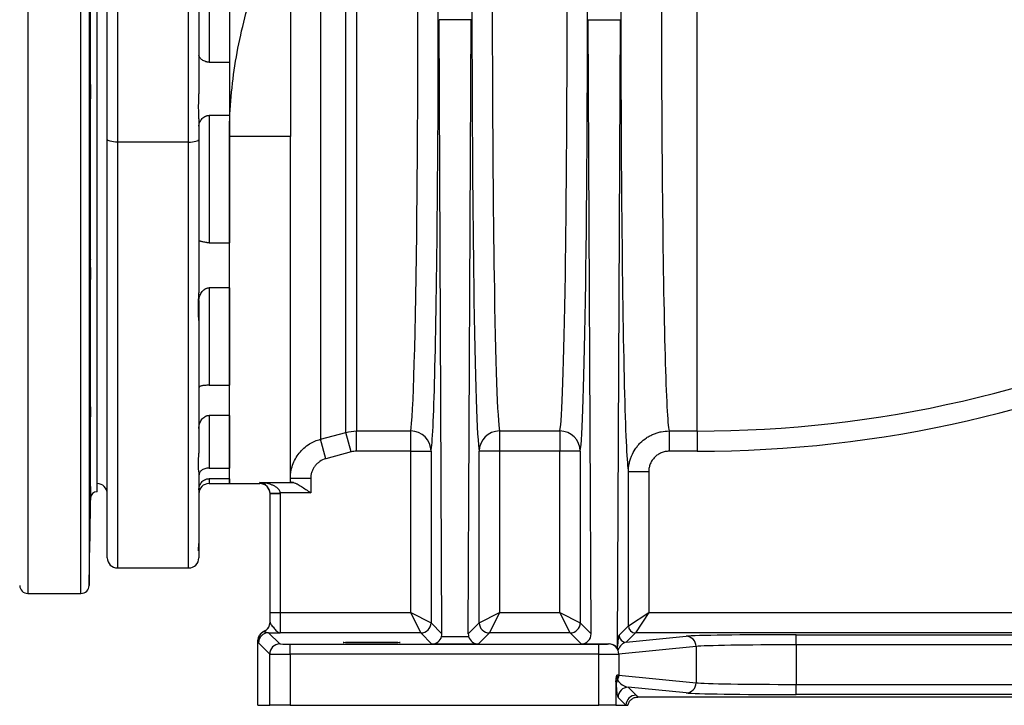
# Model space of a CAD drawing. Header units: millimetres. Extents: x 1137 to 5808, y 1046 to 5834.
# Tile 8 of 18: x 3812 to 4780, y 1046 to 1720. Entities that reach past the tile are written whole.
import ezdxf

# ---------------------------------------------------------------- set-up
doc = ezdxf.new("R2010")
doc.units = ezdxf.units.MM
doc.header["$LTSCALE"] = 2

msp = doc.modelspace()

# ---------------------------------------------------------------- linework, layer by layer
at = {"color": 8, "linetype": 'Continuous', "lineweight": 25}
for p, q in [((3819.6, 2336.1), (3819.6, 1156.1)), ((3871.87, 1156.1), (3871.87, 2336.1)), ((3879.87, 2328.24), (3879.87, 1163.96)), ((4477.74, 1315.8), (4477.74, 1923.02)), ((3907.74, 1599.87), (3907.74, 1181.1)), ((3977.74, 1181.1), (3977.74, 1599.87)), ((3997.74, 1268.89), (3997.74, 1264.1)), ((4047.74, 1264.1), (4047.74, 1265)), ((3881.37, 1249.82), (3881.37, 1257.77))]:
    msp.add_line(p, q, dxfattribs=at)
at = {"color": 7, "linetype": 'Continuous', "lineweight": 25}
for p, q in [((4017.74, 2115.54), (4017.74, 1605.25)), ((3897.74, 1602.46), (3897.74, 2102.22)), ((3907.74, 2099.63), (3907.74, 1599.87)), ((3977.74, 1599.87), (3977.74, 2020.04)), ((3987.74, 2022.63), (3987.74, 1647.2)), ((4107.38, 1949.94), (4107.38, 1307.72)), ((4132.36, 1314.44), (4132.36, 1935.06)), ((4142.72, 1931.91), (4142.72, 1315.8)), ((3881.37, 1657.59), (3881.37, 1834.62)), ((3997.74, 1813.85), (3997.74, 1678.36)), ((4017.74, 1813.85), (4017.74, 1678.36)), ((3887.77, 1256.1), (3887.77, 1746.1)), ((4077.74, 1743.22), (4077.74, 1605.25)), ((4226.81, 1116.5), (4223.99, 1720.18)), ((4255.48, 1720.18), (4223.99, 1720.18)), ((4252.66, 1116.5), (4255.48, 1720.18)), ((4373.51, 1116.5), (4370.69, 1720.18)), ((4370.69, 1720.18), (4402.18, 1720.18)), ((4399.3, 1104.37), (4402.18, 1720.18)), ((3997.74, 1678.36), (4017.74, 1678.36)), ((3881.37, 1477.45), (3881.37, 1641)), ((3987.74, 1622.79), (3987.74, 1602.46)), ((4017.74, 1626.07), (3997.74, 1626.07)), ((3997.74, 1626.07), (3997.74, 1500.9)), ((4017.74, 1626.07), (4017.74, 1500.9)), ((3897.74, 1191.1), (3897.74, 1602.46)), ((3977.74, 1599.87), (3907.74, 1599.87)), ((3987.74, 1602.46), (3987.74, 1451.52)), ((4077.74, 1605.25), (4017.74, 1605.25)), ((4017.74, 1264.1), (4017.74, 1605.25)), ((4077.74, 1265.77), (4077.74, 1605.25)), ((3997.74, 1500.9), (4017.74, 1500.9)), ((3881.37, 1338.21), (3881.37, 1463.39)), ((4017.74, 1456.56), (3997.74, 1456.56)), ((3997.74, 1456.56), (3997.74, 1360.76)), ((4017.74, 1456.56), (4017.74, 1360.76)), ((3987.74, 1443.97), (3987.74, 1424.28)), ((3987.74, 1424.28), (3987.74, 1293.94)), ((3997.74, 1360.76), (4017.74, 1360.76)), ((3881.37, 1338.21), (3881.34, 1339.3)), ((3881.37, 1261.07), (3881.37, 1328.82)), ((4017.74, 1331.14), (3997.74, 1331.14)), ((3997.74, 1331.14), (3997.74, 1279.29)), ((4017.74, 1331.14), (4017.74, 1279.29)), ((4107.38, 1307.72), (4132.36, 1314.44)), ((4112.56, 1288.47), (4107.38, 1307.72)), ((4137.54, 1295.19), (4132.36, 1314.44)), ((4142.72, 1315.8), (4196.04, 1315.8)), ((4142.72, 1295.88), (4142.72, 1315.8)), ((4196.04, 1295.88), (4196.04, 1315.8)), ((4283.43, 1315.8), (4342.74, 1315.8)), ((4283.43, 1315.8), (4283.43, 1295.88)), ((4342.74, 1315.8), (4342.74, 1295.88)), ((4450.1, 1315.8), (4477.74, 1315.8)), ((4450.1, 1315.8), (4450.1, 1295.88)), ((4477.74, 1315.8), (4477.74, 1295.88)), ((4137.54, 1295.19), (4112.56, 1288.47)), ((4196.04, 1295.88), (4142.72, 1295.88)), ((4196.04, 1295.88), (4216.04, 1295.88)), ((4196.04, 1137.28), (4196.04, 1295.88)), ((4216.04, 1295.88), (4216.04, 1127.28)), ((4263.44, 1127.28), (4263.44, 1295.88)), ((4283.43, 1295.88), (4263.44, 1295.88)), ((4283.43, 1295.88), (4283.43, 1137.28)), ((4342.74, 1295.88), (4283.43, 1295.88)), ((4362.73, 1295.88), (4342.74, 1295.88)), ((4342.74, 1137.28), (4342.74, 1295.88)), ((4362.73, 1295.88), (4362.73, 1127.28)), ((4477.74, 1295.88), (4450.1, 1295.88)), ((3997.74, 1279.29), (4017.74, 1279.29)), ((3987.74, 1275.74), (3987.74, 1205.2)), ((4017.74, 1268.89), (3997.74, 1268.89)), ((4017.74, 1268.89), (4017.74, 1264.1)), ((4097.74, 1269.08), (4077.74, 1269.08)), ((4097.74, 1269.08), (4097.74, 1255.02)), ((4410.14, 1124.28), (4410.14, 1275.83)), ((4410.14, 1275.83), (4430.13, 1275.83)), ((4430.13, 1275.83), (4430.13, 1137.28)), ((3881.43, 1260.99), (3881.37, 1261.07)), ((3997.74, 1264.1), (4017.74, 1264.1)), ((4017.74, 1264.1), (4047.74, 1264.1)), ((4047.74, 1265), (4080.78, 1265)), ((3879.87, 1163.96), (3881.37, 1249.82)), ((4057.73, 1254.61), (4067.72, 1255.02)), ((4057.74, 1254.21), (4067.74, 1254.21)), ((4057.74, 1137.28), (4057.74, 1254.21)), ((4097.74, 1255.02), (4067.72, 1255.02)), ((4067.74, 1254.21), (4067.74, 1137.28)), ((3987.74, 1205.2), (3987.74, 1198.81)), ((3987.74, 1198.81), (3987.74, 1191.1)), ((3907.74, 1181.1), (3977.74, 1181.1)), ((3819.6, 1156.1), (3871.87, 1156.1)), ((4057.74, 1137.28), (4067.74, 1137.28)), ((4057.74, 1127.77), (4057.74, 1137.28)), ((4067.74, 1137.28), (4067.74, 1117.28)), ((4067.74, 1137.28), (4196.04, 1137.28)), ((4206.04, 1117.28), (4196.04, 1137.28)), ((4196.04, 1137.28), (4216.04, 1127.28)), ((4263.44, 1127.28), (4283.43, 1137.28)), ((4283.43, 1137.28), (4273.44, 1117.28)), ((4283.43, 1137.28), (4342.74, 1137.28)), ((4342.74, 1137.28), (4362.73, 1127.28)), ((4352.73, 1117.28), (4342.74, 1137.28)), ((4410.14, 1124.28), (4430.13, 1137.28)), ((4430.13, 1137.28), (4417.13, 1117.28)), ((4430.13, 1137.28), (5523.55, 1137.28)), ((4216.04, 1127.28), (4226.81, 1116.5)), ((4252.66, 1116.5), (4263.44, 1127.28)), ((4362.73, 1127.28), (4373.51, 1116.5)), ((4400.97, 1115.12), (4410.14, 1124.28)), ((4056.4, 1117.44), (4067.39, 1106.45)), ((4206.04, 1117.28), (4067.74, 1117.28)), ((4216.99, 1106.32), (4206.04, 1117.28)), ((4226.44, 1113.73), (4253.03, 1113.73)), ((4273.44, 1117.28), (4262.48, 1106.32)), ((4352.73, 1117.28), (4273.44, 1117.28)), ((4363.56, 1106.45), (4352.73, 1117.28)), ((4417.13, 1117.28), (4407.97, 1108.12)), ((4407.97, 1108.12), (4466.77, 1113.94)), ((5533.46, 1117.28), (4417.13, 1117.28)), ((4575.1, 1115.53), (5160.37, 1115.53)), ((4575.1, 1105.53), (4575.1, 1115.53)), ((4045.87, 1046.1), (4045.87, 1109.7)), ((4057.39, 1096.45), (4046.4, 1107.44)), ((4077.39, 1096.28), (4077.39, 1106.27)), ((4077.39, 1106.27), (4380.95, 1106.27)), ((4262.48, 1106.32), (4216.99, 1106.32)), ((4363.56, 1106.45), (4391.16, 1106.45)), ((4380.95, 1096.28), (4380.95, 1106.27)), ((4390.8, 1106.42), (4391.16, 1106.45)), ((4476.62, 1103.94), (4400.65, 1096.42)), ((4476.62, 1103.94), (4476.62, 1068.27)), ((4575.1, 1105.53), (4575.1, 1066.68)), ((5160.37, 1105.53), (4575.1, 1105.53)), ((4057.39, 1046.1), (4057.39, 1096.45)), ((4077.39, 1096.28), (4077.39, 1046.1)), ((4380.95, 1096.28), (4077.39, 1096.28)), ((4380.95, 1046.1), (4380.95, 1096.28)), ((4400.65, 1096.42), (4400.65, 1075.79)), ((4400.65, 1075.79), (4476.62, 1068.27)), ((4397.9, 1069.66), (4397.9, 1046.1)), ((4575.1, 1056.68), (4575.1, 1066.68)), ((4575.1, 1066.68), (5160.37, 1066.68)), ((4466.77, 1058.27), (4409.95, 1063.89)), ((4409.95, 1063.89), (4417.74, 1056.1)), ((5160.37, 1056.68), (4575.1, 1056.68)), ((4045.87, 1046.1), (4057.39, 1046.1)), ((4077.39, 1046.1), (4057.39, 1046.1)), ((4077.39, 1046.1), (4380.95, 1046.1)), ((4397.9, 1046.1), (4380.95, 1046.1)), ((4397.9, 1046.1), (4407.74, 1046.1)), ((4407.74, 1046.1), (4399.95, 1053.89)), ((4407.74, 1046.1), (4409.61, 1046.1)), ((5316.04, 1054.23), (4419.43, 1054.23))]:
    msp.add_line(p, q, dxfattribs=at)
at = {"color": 7, "linetype": 'Continuous', "lineweight": 25, "flags": 128}
for points in [[(3907.74, 1599.87), (3905.79, 1599.92), (3903.91, 1600.07), (3902.18, 1600.31), (3900.67, 1600.63), (3899.42, 1601.02), (3898.5, 1601.47), (3897.93, 1601.95), (3897.74, 1602.46)], [(3977.74, 1599.87), (3979.69, 1599.92), (3981.56, 1600.07), (3983.29, 1600.31), (3984.81, 1600.63), (3986.05, 1601.02), (3986.97, 1601.47), (3987.54, 1601.95), (3987.74, 1602.46)]]:
    msp.add_lwpolyline(points, dxfattribs=at)
at = {"color": 7, "linetype": 'Continuous', "lineweight": 25}
for centre, radius, start, end in [((4477.74, 2486.1), 1170.31, 270, 321.20742), ((4477.74, 2486.1), 1190.23, 270, 321.20742), ((4196.04, 1295.8), 20, 0.21204, 90.00448), ((4283.43, 1295.8), 20, 89.99552, 179.78796), ((4342.74, 1295.8), 20, 0.21204, 90.00448), ((3887.74, 1254.1), 10, 0, 90), ((3997.74, 1254.1), 10, 90, 180), ((4047.74, 1254.1), 10, 0, 90), ((3887.77, 1249.7), 6.4, 90, 179), ((3907.74, 1191.1), 10, 180, 270), ((3977.74, 1191.1), 10, 270, 0), ((3819.6, 1164.1), 8, 181, 270), ((3871.87, 1164.1), 8, 270, 359), ((4047.74, 1127.77), 10, 294.60185, 359.99794), ((4206.03, 1127.28), 10, 270.02044, 359.97956), ((4273.44, 1127.28), 10, 180.02044, 269.97956), ((4352.73, 1127.28), 10, 270.02044, 359.97956), ((4417.14, 1124.28), 7, 180.02044, 269.97956), ((4056.07, 1109.59), 10, 114.62315, 179.99024), ((4056.4, 1107.44), 10, 90.02044, 179.97956), ((4407.97, 1115.12), 7, 180.02044, 269.97956), ((4466.66, 1103.98), 9.96, 359.77222, 89.35941), ((4067.4, 1096.44), 10, 90.02044, 179.97956), ((4390.69, 1096.46), 9.96, 359.77222, 89.35941), ((4390.51, 1075.81), 10.14, 331.26104, 359.84007), ((4407.32, 1066.03), 9.32, 148.18599, 179.6064), ((4466.66, 1068.23), 9.96, 270.64059, 0.22778), ((4409.95, 1053.89), 10, 90.02044, 179.97956), ((4417.74, 1046.1), 10, 90.02044, 179.97956)]:
    msp.add_arc(centre, radius, start, end, dxfattribs=at)
for centre, major_axis, ratio, start_param, end_param in [((4410.84, 1746.1), (0, 472), 0.017455, 1.064278, 3.056003), ((4215.34, 1746.1), (0, 452), 0.017455, 3.230204, 5.24081), ((4195.34, 1746.1), (0, 432), 0.018263, 3.230204, 5.157001), ((4264.14, 1746.1), (0, 452), 0.017455, 1.450154, 3.052981), ((4362.04, 1746.1), (0, 452), 0.017455, 3.230204, 4.833031), ((4284.13, 1746.1), (0, 432), 0.018263, 1.478229, 3.052981), ((4342.04, 1746.1), (0, 432), 0.018263, 3.230204, 4.804956), ((4047.74, 1127.97), (0, 10), 0.999848, 3.560174, 4.712389), ((4047.74, 1136.11), (-9.24, 22.31), 0.171628, 2.382248, 2.393153), ((4216.99, 1116.32), (3.84, 9.27), 0.975619, 3.543095, 4.834676), ((4216.81, 1116.5), (-4.01, 9.23), 0.993176, 4.026032, 4.304942), ((4262.66, 1116.5), (4.01, 9.23), 0.993176, 1.978243, 2.257153), ((4262.48, 1116.32), (-3.84, 9.27), 0.975619, 1.448509, 2.740091), ((4363.51, 1116.5), (-4.01, 9.23), 0.993176, 2.734451, 4.304942), ((4400.98, 1098.12), (0.21, 17.1), 0.110233, 0.112459, 1.197947), ((4575.1, 1113.61), (110, 0), 0.017455, 1.570796, 2.96706), ((4037.74, 1136.11), (-17.01, 27.53), 0.381992, 2.543029, 2.553948), ((4077.39, 1106.45), (10, 0), 0.017455, 3.159046, 4.712389), ((4380.95, 1106.45), (10, 0), 0.017455, 4.712389, 6.108652), ((4390.65, 1096.41), (8.12, 6.43), 0.950168, 6.032208, 7.159155), ((4407.98, 1098.12), (4.58, 9.51), 0.789109, 0.548537, 1.675484), ((4575.1, 1103.61), (100, 0), 0.019201, 1.570796, 2.96706), ((4077.39, 1096.45), (20, 0), 0.008728, 3.159046, 4.712389), ((4380.95, 1096.45), (20, 0), 0.008728, 4.712389, 6.108652), ((4380.95, 1075.76), (20, 0), 0.008728, 0.174533, 0.458553), ((4399.95, 1073.89), (-0.24, 20.12), 0.110233, 1.967447, 3.029133), ((4409.95, 1073.89), (11.32, -5.55), 0.760074, 4.006734, 5.06842), ((4575.1, 1068.6), (100, 0), 0.019201, 3.316126, 4.712389), ((4575.1, 1058.6), (110, 0), 0.017455, 3.316126, 4.712389)]:
    msp.add_ellipse(centre, major_axis=major_axis, ratio=ratio, start_param=start_param, end_param=end_param, dxfattribs=at)
at = {"color": 8, "linetype": 'Continuous', "lineweight": 25}
msp.add_ellipse((4450.83, 1746.1), major_axis=(0, 432), ratio=0.019071, start_param=1.000494, end_param=3.052981, dxfattribs=at)
at = {"color": 7, "linetype": 'Continuous', "lineweight": 25}
msp.add_ellipse((4157.74, 1107.85), major_axis=(28, 0), ratio=0.017455, dxfattribs=at)
for points, knots in [([(4017.74, 1605.25), (4017.74, 1628.75), (4019.62, 1651.98), (4026.81, 1697.94), (4032.11, 1720.68), (4038.86, 1743.22)], [0, 0, 0, 0, 0.5, 0.5, 1, 1, 1, 1]), ([(3997.74, 1678.36), (3997.36, 1678.36), (3996.99, 1678.38), (3996.25, 1678.46), (3995.89, 1678.52), (3994.81, 1678.76), (3994.15, 1678.98), (3992.89, 1679.5), (3992.33, 1679.8), (3991.29, 1680.44), (3990.81, 1680.79), (3989.97, 1681.48), (3989.59, 1681.84), (3988.94, 1682.54), (3988.66, 1682.9), (3987.98, 1683.94), (3987.74, 1684.58), (3987.74, 1685.18)], [0, 0, 0, 0, 0.0625, 0.0625, 0.125, 0.125, 0.25, 0.25, 0.375, 0.375, 0.5, 0.5, 0.625, 0.625, 0.75, 0.75, 1, 1, 1, 1]), ([(3881.37, 1657.59), (3881.36, 1659.03), (3881.34, 1661.92), (3881.29, 1665.66), (3881.23, 1668.8), (3881.16, 1671.25), (3881.08, 1672.9), (3881, 1673.73), (3880.91, 1673.7), (3880.82, 1672.83), (3880.74, 1671.11), (3880.65, 1668.64), (3880.58, 1665.44), (3880.51, 1661.63), (3880.45, 1657.31), (3880.4, 1652.6), (3880.37, 1647.64), (3880.35, 1642.57), (3880.34, 1637.53), (3880.35, 1632.66), (3880.37, 1628.11), (3880.41, 1623.99), (3880.46, 1620.45), (3880.52, 1617.55), (3880.59, 1615.39), (3880.66, 1614.1), (3880.72, 1613.57), (3880.75, 1613.71), (3880.75, 1613.72)], [0, 0, 0, 0, 0.039568, 0.079136, 0.119007, 0.158879, 0.198754, 0.23863, 0.278512, 0.318393, 0.358278, 0.398162, 0.438045, 0.477928, 0.517807, 0.557686, 0.597559, 0.637432, 0.677301, 0.71717, 0.757037, 0.796904, 0.836773, 0.876641, 0.916514, 0.956388, 0.996266, 1, 1, 1, 1]), ([(3881.37, 1641), (3881.38, 1642.44), (3881.43, 1643.86), (3881.5, 1646.7), (3881.53, 1648.12), (3881.53, 1650.23), (3881.52, 1650.94), (3881.5, 1652.32), (3881.48, 1653), (3881.43, 1655.02), (3881.38, 1656.32), (3881.37, 1657.59)], [0, 0, 0, 0, 0.25, 0.25, 0.5, 0.5, 0.625, 0.625, 0.75, 0.75, 1, 1, 1, 1]), ([(3987.74, 1622.79), (3987.74, 1624.6), (3987.68, 1626.49), (3987.61, 1629.42), (3987.59, 1630.41), (3987.56, 1632.44), (3987.55, 1633.47), (3987.55, 1636.58), (3987.59, 1638.67), (3987.66, 1641.84), (3987.68, 1642.91), (3987.72, 1645.04), (3987.74, 1646.12), (3987.74, 1647.2)], [0, 0, 0, 0, 0.25, 0.25, 0.375, 0.375, 0.5, 0.5, 0.75, 0.75, 0.875, 0.875, 1, 1, 1, 1]), ([(3880.83, 1614.03), (3880.86, 1614.29), (3880.89, 1614.68), (3880.95, 1615.71), (3880.98, 1616.36), (3881.03, 1617.92), (3881.06, 1618.81), (3881.11, 1620.82), (3881.14, 1621.93), (3881.18, 1623.76), (3881.19, 1624.39), (3881.21, 1625.69), (3881.22, 1626.36), (3881.25, 1628.42), (3881.27, 1629.87), (3881.3, 1632.16), (3881.31, 1632.94), (3881.32, 1634.51), (3881.33, 1635.3), (3881.35, 1637.7), (3881.36, 1639.33), (3881.37, 1641)], [0, 0, 0, 0, 0.125, 0.125, 0.25, 0.25, 0.375, 0.375, 0.5, 0.5, 0.5625, 0.5625, 0.625, 0.625, 0.75, 0.75, 0.8125, 0.8125, 0.875, 0.875, 1, 1, 1, 1]), ([(3987.74, 1615.56), (3987.74, 1616.1), (3987.8, 1616.64), (3988.04, 1617.75), (3988.21, 1618.31), (3988.67, 1619.43), (3988.94, 1619.98), (3989.6, 1621.07), (3989.97, 1621.61), (3990.82, 1622.64), (3991.29, 1623.13), (3992.33, 1624.05), (3992.9, 1624.48), (3993.83, 1625.03), (3994.15, 1625.2), (3994.82, 1625.5), (3995.17, 1625.63), (3995.88, 1625.84), (3996.24, 1625.92), (3996.98, 1626.04), (3997.36, 1626.07), (3997.74, 1626.07)], [0, 0, 0, 0, 0.125, 0.125, 0.25, 0.25, 0.375, 0.375, 0.5, 0.5, 0.625, 0.625, 0.75, 0.75, 0.8125, 0.8125, 0.875, 0.875, 0.9375, 0.9375, 1, 1, 1, 1]), ([(3997.74, 1500.9), (3997.36, 1500.9), (3996.99, 1500.91), (3996.25, 1500.94), (3995.89, 1500.97), (3994.81, 1501.08), (3994.15, 1501.18), (3992.89, 1501.42), (3992.33, 1501.55), (3991.29, 1501.81), (3990.81, 1501.94), (3989.97, 1502.2), (3989.59, 1502.32), (3988.94, 1502.53), (3988.66, 1502.63), (3987.98, 1502.87), (3987.74, 1502.97), (3987.74, 1502.98)], [0, 0, 0, 0, 0.0625, 0.0625, 0.125, 0.125, 0.25, 0.25, 0.375, 0.375, 0.5, 0.5, 0.625, 0.625, 0.75, 0.75, 1, 1, 1, 1]), ([(3881.15, 1484.38), (3881.13, 1484.34), (3881.08, 1484.25), (3881, 1483.09), (3880.91, 1481.13), (3880.82, 1478.41), (3880.74, 1475), (3880.65, 1471.01), (3880.58, 1466.55), (3880.51, 1461.74), (3880.45, 1456.73), (3880.4, 1451.65), (3880.37, 1446.65), (3880.35, 1441.87), (3880.34, 1437.45), (3880.35, 1433.51), (3880.37, 1430.17), (3880.41, 1427.5), (3880.46, 1425.64), (3880.51, 1424.56), (3880.55, 1424.52), (3880.57, 1424.51)], [0, 0, 0, 0, 0.0460915, 0.0997847, 0.1534858, 0.2071868, 0.2608916, 0.3145963, 0.3682994, 0.4220025, 0.4756998, 0.529397, 0.5830868, 0.6367765, 0.6904603, 0.7441441, 0.7978255, 0.851507, 0.9051907, 0.9588744, 1, 1, 1, 1]), ([(3881.37, 1477.45), (3881.36, 1478.54), (3881.35, 1479.5), (3881.32, 1481.19), (3881.31, 1481.91), (3881.27, 1483.1), (3881.23, 1484.01), (3881.19, 1484.38), (3881.16, 1484.42)], [0, 0, 0, 0, 0.25, 0.25, 0.5, 0.5, 0.75, 1, 1, 1, 1]), ([(3881.37, 1463.39), (3881.38, 1464.76), (3881.43, 1466.09), (3881.5, 1468.65), (3881.53, 1469.89), (3881.53, 1471.67), (3881.52, 1472.25), (3881.5, 1473.39), (3881.48, 1473.94), (3881.43, 1475.53), (3881.38, 1476.53), (3881.37, 1477.45)], [0, 0, 0, 0, 0.25, 0.25, 0.5, 0.5, 0.625, 0.625, 0.75, 0.75, 1, 1, 1, 1]), ([(3880.59, 1424.46), (3880.61, 1424.6), (3880.66, 1424.9), (3880.75, 1426.42), (3880.83, 1428.66), (3880.92, 1431.66), (3881.01, 1435.29), (3881.09, 1439.48), (3881.17, 1444.08), (3881.24, 1448.98), (3881.3, 1453.93), (3881.34, 1458.8), (3881.36, 1461.86), (3881.37, 1463.39)], [0, 0, 0, 0, 0.091935, 0.183883, 0.275831, 0.36779, 0.459748, 0.551709, 0.64367, 0.735625, 0.82758, 0.91379, 1, 1, 1, 1]), ([(3987.74, 1443.97), (3987.74, 1444.66), (3987.8, 1445.36), (3988.04, 1446.75), (3988.21, 1447.46), (3988.67, 1448.82), (3988.94, 1449.49), (3989.6, 1450.8), (3989.97, 1451.44), (3990.82, 1452.65), (3991.29, 1453.22), (3992.33, 1454.28), (3992.9, 1454.77), (3993.83, 1455.4), (3994.15, 1455.59), (3994.82, 1455.92), (3995.17, 1456.07), (3995.88, 1456.31), (3996.24, 1456.4), (3996.98, 1456.53), (3997.36, 1456.56), (3997.74, 1456.56)], [0, 0, 0, 0, 0.125, 0.125, 0.25, 0.25, 0.375, 0.375, 0.5, 0.5, 0.625, 0.625, 0.75, 0.75, 0.8125, 0.8125, 0.875, 0.875, 0.9375, 0.9375, 1, 1, 1, 1]), ([(3987.74, 1424.28), (3987.74, 1425.84), (3987.6, 1427.62), (3987.45, 1430.1), (3987.42, 1430.6), (3987.37, 1431.65), (3987.35, 1432.18), (3987.3, 1433.82), (3987.28, 1434.95), (3987.28, 1438.43), (3987.36, 1440.89), (3987.54, 1444.79), (3987.6, 1446.12), (3987.7, 1448.8), (3987.74, 1450.15), (3987.74, 1451.52)], [0, 0, 0, 0, 0.25, 0.25, 0.3125, 0.3125, 0.375, 0.375, 0.5, 0.5, 0.75, 0.75, 0.875, 0.875, 1, 1, 1, 1]), ([(3997.74, 1360.76), (3997.36, 1360.76), (3996.99, 1360.76), (3996.25, 1360.75), (3995.89, 1360.74), (3994.81, 1360.71), (3994.15, 1360.68), (3992.89, 1360.58), (3992.33, 1360.52), (3991.29, 1360.36), (3990.81, 1360.27), (3989.97, 1360.04), (3989.59, 1359.91), (3988.94, 1359.6), (3988.66, 1359.43), (3987.98, 1358.84), (3987.74, 1358.36), (3987.74, 1357.8)], [0, 0, 0, 0, 0.0625, 0.0625, 0.125, 0.125, 0.25, 0.25, 0.375, 0.375, 0.5, 0.5, 0.625, 0.625, 0.75, 0.75, 1, 1, 1, 1]), ([(3881.3, 1339.52), (3881.3, 1339.54), (3881.28, 1339.67), (3881.23, 1339.07), (3881.16, 1337.71), (3881.08, 1335.47), (3881, 1332.52), (3880.91, 1328.9), (3880.82, 1324.75), (3880.74, 1320.16), (3880.65, 1315.27), (3880.58, 1310.22), (3880.51, 1305.15), (3880.45, 1300.21), (3880.4, 1295.53), (3880.37, 1291.26), (3880.35, 1287.49), (3880.34, 1284.37), (3880.35, 1281.94), (3880.37, 1280.36), (3880.4, 1279.58), (3880.43, 1279.66), (3880.43, 1279.69)], [0, 0, 0, 0, 0.01, 0.063689, 0.117378, 0.171073, 0.224769, 0.278472, 0.332175, 0.385882, 0.439588, 0.493294, 0.546999, 0.600698, 0.654397, 0.708089, 0.761781, 0.815467, 0.869153, 0.922836, 0.97652, 1, 1, 1, 1]), ([(3881.37, 1328.82), (3881.38, 1329.92), (3881.43, 1330.95), (3881.5, 1332.84), (3881.53, 1333.72), (3881.53, 1334.91), (3881.52, 1335.29), (3881.5, 1336), (3881.48, 1336.33), (3881.43, 1337.26), (3881.38, 1337.78), (3881.37, 1338.21)], [0, 0, 0, 0, 0.25, 0.25, 0.5, 0.5, 0.625, 0.625, 0.75, 0.75, 1, 1, 1, 1]), ([(3880.46, 1279.72), (3880.48, 1279.96), (3880.52, 1280.44), (3880.59, 1282.23), (3880.66, 1284.71), (3880.75, 1287.94), (3880.83, 1291.76), (3880.92, 1296.1), (3881.01, 1300.81), (3881.09, 1305.78), (3881.17, 1310.86), (3881.24, 1315.9), (3881.3, 1320.65), (3881.34, 1325.03), (3881.36, 1327.56), (3881.37, 1328.82)], [0, 0, 0, 0, 0.077649, 0.155306, 0.232963, 0.310631, 0.388299, 0.465976, 0.543652, 0.621331, 0.69901, 0.776684, 0.854358, 0.927179, 1, 1, 1, 1]), ([(3987.74, 1318.37), (3987.74, 1319.12), (3987.8, 1319.86), (3988.04, 1321.33), (3988.21, 1322.07), (3988.67, 1323.48), (3988.94, 1324.16), (3989.6, 1325.49), (3989.97, 1326.13), (3990.82, 1327.33), (3991.29, 1327.9), (3992.33, 1328.94), (3992.9, 1329.42), (3993.83, 1330.02), (3994.15, 1330.2), (3994.82, 1330.53), (3995.17, 1330.67), (3995.88, 1330.9), (3996.24, 1330.99), (3996.98, 1331.11), (3997.36, 1331.14), (3997.74, 1331.14)], [0, 0, 0, 0, 0.125, 0.125, 0.25, 0.25, 0.375, 0.375, 0.5, 0.5, 0.625, 0.625, 0.75, 0.75, 0.8125, 0.8125, 0.875, 0.875, 0.9375, 0.9375, 1, 1, 1, 1]), ([(4410.14, 1275.83), (4410.14, 1278.47), (4410.4, 1281.06), (4411.16, 1284.89), (4411.48, 1286.15), (4412.24, 1288.66), (4412.68, 1289.91), (4414.19, 1293.53), (4415.41, 1295.83), (4417.58, 1299.08), (4418.37, 1300.14), (4420.04, 1302.18), (4420.91, 1303.15), (4423.68, 1305.91), (4425.69, 1307.57), (4428.96, 1309.76), (4430.09, 1310.44), (4432.4, 1311.67), (4434.75, 1312.79), (4437.2, 1313.67), (4439.7, 1314.44), (4440.98, 1314.76), (4444.85, 1315.54), (4447.47, 1315.8), (4450.1, 1315.8)], [0, 0, 0, 0, 0.125, 0.125, 0.1875, 0.1875, 0.25, 0.25, 0.375, 0.375, 0.4375, 0.4375, 0.5, 0.5, 0.625, 0.625, 0.6875, 0.6875, 0.75, 0.8125, 0.8125, 0.875, 0.875, 1, 1, 1, 1]), ([(3987.74, 1275.74), (3987.74, 1276.29), (3987.6, 1277.11), (3987.45, 1278.45), (3987.42, 1278.73), (3987.37, 1279.34), (3987.35, 1279.66), (3987.3, 1280.65), (3987.28, 1281.38), (3987.28, 1283.7), (3987.36, 1285.47), (3987.54, 1288.46), (3987.6, 1289.5), (3987.7, 1291.66), (3987.74, 1292.78), (3987.74, 1293.94)], [0, 0, 0, 0, 0.25, 0.25, 0.3125, 0.3125, 0.375, 0.375, 0.5, 0.5, 0.75, 0.75, 0.875, 0.875, 1, 1, 1, 1]), ([(4112.56, 1288.47), (4110.43, 1287.9), (4108.45, 1287), (4105.71, 1285.16), (4104.85, 1284.47), (4103.27, 1282.98), (4102.53, 1282.17), (4101.53, 1280.86), (4101.22, 1280.41), (4100.63, 1279.49), (4100.35, 1279.02), (4099.58, 1277.58), (4099.15, 1276.58), (4098.62, 1275.02), (4098.47, 1274.49), (4098.2, 1273.43), (4098.09, 1272.89), (4097.83, 1271.28), (4097.74, 1270.19), (4097.74, 1269.08)], [0, 0, 0, 0, 0.25, 0.25, 0.375, 0.375, 0.5, 0.5, 0.5625, 0.5625, 0.625, 0.625, 0.75, 0.75, 0.8125, 0.8125, 0.875, 0.875, 1, 1, 1, 1]), ([(4450.1, 1295.88), (4448.78, 1295.88), (4447.48, 1295.75), (4445.57, 1295.36), (4444.93, 1295.21), (4443.68, 1294.82), (4443.05, 1294.6), (4441.24, 1293.84), (4440.09, 1293.23), (4438.46, 1292.13), (4437.93, 1291.74), (4436.92, 1290.9), (4436.43, 1290.46), (4435.05, 1289.07), (4434.23, 1288.07), (4433.13, 1286.42), (4432.79, 1285.85), (4432.18, 1284.7), (4431.62, 1283.52), (4431.19, 1282.29), (4430.81, 1281.04), (4430.65, 1280.4), (4430.26, 1278.46), (4430.13, 1277.15), (4430.13, 1275.83)], [0, 0, 0, 0, 0.125, 0.125, 0.1875, 0.1875, 0.25, 0.25, 0.375, 0.375, 0.4375, 0.4375, 0.5, 0.5, 0.625, 0.625, 0.6875, 0.6875, 0.75, 0.8125, 0.8125, 0.875, 0.875, 1, 1, 1, 1]), ([(3997.74, 1279.29), (3997.36, 1279.29), (3996.99, 1279.28), (3996.25, 1279.22), (3995.89, 1279.18), (3994.81, 1279.01), (3994.15, 1278.85), (3992.89, 1278.44), (3992.33, 1278.2), (3991.29, 1277.65), (3990.81, 1277.34), (3989.97, 1276.66), (3989.59, 1276.3), (3988.94, 1275.52), (3988.66, 1275.09), (3987.98, 1273.76), (3987.74, 1272.79), (3987.74, 1271.74)], [0, 0, 0, 0, 0.0625, 0.0625, 0.125, 0.125, 0.25, 0.25, 0.375, 0.375, 0.5, 0.5, 0.625, 0.625, 0.75, 0.75, 1, 1, 1, 1]), ([(3987.74, 1257.89), (3987.74, 1258.58), (3987.8, 1259.26), (3988.04, 1260.58), (3988.21, 1261.23), (3988.67, 1262.48), (3988.95, 1263.07), (3989.6, 1264.21), (3989.97, 1264.76), (3990.82, 1265.78), (3991.29, 1266.25), (3992.07, 1266.89), (3992.34, 1267.09), (3992.91, 1267.48), (3993.21, 1267.66), (3993.83, 1267.99), (3994.15, 1268.14), (3994.82, 1268.4), (3995.17, 1268.51), (3996.24, 1268.79), (3996.98, 1268.89), (3997.74, 1268.89)], [0, 0, 0, 0, 0.125, 0.125, 0.25, 0.25, 0.375, 0.375, 0.5, 0.5, 0.625, 0.625, 0.6875, 0.6875, 0.75, 0.75, 0.8125, 0.8125, 0.875, 0.875, 1, 1, 1, 1]), ([(3881.37, 1261.07), (3881.36, 1260.84), (3881.34, 1260.38), (3881.29, 1258.65), (3881.23, 1256.19), (3881.16, 1253.01), (3881.08, 1249.2), (3881, 1244.9), (3880.91, 1240.19), (3880.82, 1235.24), (3880.74, 1230.16), (3880.65, 1225.12), (3880.58, 1220.25), (3880.51, 1215.68), (3880.45, 1211.57), (3880.4, 1208), (3880.37, 1205.11), (3880.35, 1202.92), (3880.35, 1201.63), (3880.35, 1201.08), (3880.36, 1201.22), (3880.36, 1201.23)], [0, 0, 0, 0, 0.054841, 0.109681, 0.164942, 0.220203, 0.27547, 0.330737, 0.386012, 0.441287, 0.496566, 0.551845, 0.607122, 0.662399, 0.71767, 0.772941, 0.828205, 0.883468, 0.938726, 0.993983, 1, 1, 1, 1]), ([(3881.37, 1257.77), (3881.38, 1258.55), (3881.44, 1259.19), (3881.52, 1260.22), (3881.54, 1260.6), (3881.52, 1260.86)], [0, 0, 0, 0, 0.5, 0.5, 1, 1, 1, 1]), ([(4067.72, 1255.02), (4067.68, 1255.57), (4067.54, 1256.09), (4067.14, 1257.09), (4066.88, 1257.55), (4066.27, 1258.41), (4065.93, 1258.8), (4065.2, 1259.53), (4064.82, 1259.86), (4063.61, 1260.78), (4062.75, 1261.31), (4060.98, 1262.21), (4060.08, 1262.6), (4057.32, 1263.61), (4055.42, 1264.09), (4051.6, 1264.75), (4049.67, 1264.94), (4047.74, 1265)], [0, 0, 0, 0, 0.0625, 0.0625, 0.125, 0.125, 0.1875, 0.1875, 0.25, 0.25, 0.375, 0.375, 0.5, 0.5, 0.75, 0.75, 1, 1, 1, 1]), ([(4080.78, 1265), (4079.79, 1265.1), (4079.03, 1265.21), (4078.26, 1265.4), (4078.06, 1265.47), (4077.8, 1265.61), (4077.74, 1265.69), (4077.74, 1265.77)], [0, 0, 0, 0, 0.5, 0.5, 0.75, 0.75, 1, 1, 1, 1]), ([(4080.78, 1265), (4081.29, 1264.95), (4081.85, 1264.81), (4082.74, 1264.49), (4083.05, 1264.36), (4083.69, 1264.08), (4084.01, 1263.93), (4085.68, 1263.09), (4087.09, 1262.25), (4090.05, 1260.36), (4091.56, 1259.34), (4093.85, 1257.76), (4094.62, 1257.22), (4095.78, 1256.4), (4096.17, 1256.12), (4096.96, 1255.57), (4097.35, 1255.29), (4097.74, 1255.02)], [0, 0, 0, 0, 0.125, 0.125, 0.1875, 0.1875, 0.25, 0.25, 0.5, 0.5, 0.75, 0.75, 0.875, 0.875, 0.9375, 0.9375, 1, 1, 1, 1]), ([(3880.38, 1201.53), (3880.39, 1201.86), (3880.41, 1202.53), (3880.46, 1204.58), (3880.52, 1207.3), (3880.59, 1210.74), (3880.66, 1214.74), (3880.75, 1219.22), (3880.83, 1224.03), (3880.92, 1229.05), (3881.01, 1234.13), (3881.09, 1239.12), (3881.17, 1243.89), (3881.24, 1248.3), (3881.3, 1252.14), (3881.34, 1255.38), (3881.36, 1256.97), (3881.37, 1257.77)], [0, 0, 0, 0, 0.067208, 0.134419, 0.201631, 0.268849, 0.336068, 0.403296, 0.470523, 0.537759, 0.604994, 0.672232, 0.739469, 0.806702, 0.873935, 0.936968, 1, 1, 1, 1]), ([(4057.73, 1254.61), (4057.69, 1255.21), (4057.66, 1255.85), (4057.5, 1256.36), (4057.49, 1256.39)], [0, 0, 0, 0, 0.938458, 1, 1, 1, 1]), ([(3987.49, 1198.1), (3987.44, 1198.09), (3987.3, 1198.05), (3987.22, 1199.11), (3987.54, 1201.34), (3987.67, 1203.88), (3987.74, 1205.2)], [0, 0, 0, 0, 0.134509, 0.409854, 0.693224, 1, 1, 1, 1]), ([(4057.74, 1127.77), (4057.74, 1127.39), (4057.91, 1126.95), (4058.34, 1126.22), (4058.5, 1125.96), (4058.88, 1125.42), (4059.08, 1125.15), (4059.73, 1124.29), (4060.21, 1123.69), (4061.18, 1122.5), (4061.67, 1121.9), (4062.65, 1120.77), (4063.13, 1120.23), (4064.08, 1119.27), (4064.54, 1118.84), (4065.46, 1118.12), (4065.91, 1117.83), (4066.6, 1117.52), (4066.82, 1117.44), (4067.17, 1117.36), (4067.34, 1117.32), (4067.51, 1117.3), (4067.62, 1117.29), (4067.68, 1117.28), (4067.74, 1117.28)], [0, 0, 0, 0, 0.125, 0.125, 0.1875, 0.1875, 0.25, 0.25, 0.375, 0.375, 0.5, 0.5, 0.625, 0.625, 0.75, 0.75, 0.875, 0.875, 0.9375, 0.9375, 0.96875, 0.984375, 0.984375, 1, 1, 1, 1]), ([(4045.87, 1109.7), (4045.87, 1110.67), (4046, 1111.61), (4046.41, 1113), (4046.58, 1113.45), (4046.99, 1114.32), (4047.22, 1114.74), (4047.74, 1115.54), (4048.03, 1115.93), (4048.66, 1116.65), (4049, 1116.99), (4050.09, 1117.92), (4050.92, 1118.44), (4051.8, 1118.84)], [0, 0, 0, 0, 0.25, 0.25, 0.375, 0.375, 0.5, 0.5, 0.625, 0.625, 0.75, 0.75, 1, 1, 1, 1]), ([(4051.9, 1118.68), (4051.91, 1118.66), (4052.06, 1118.59), (4052.58, 1118.4), (4052.94, 1118.27), (4053.8, 1117.98), (4054.29, 1117.83), (4055.32, 1117.57), (4055.86, 1117.47), (4056.4, 1117.44)], [0, 0, 0, 0, 0.25, 0.25, 0.5, 0.5, 0.75, 0.75, 1, 1, 1, 1]), ([(4056.4, 1117.44), (4058.09, 1117.41), (4059.93, 1117.38), (4062.8, 1117.34), (4063.78, 1117.33), (4065.26, 1117.31), (4065.75, 1117.31), (4066.74, 1117.29), (4067.24, 1117.29), (4067.74, 1117.28)], [0, 0, 0, 0, 0.5, 0.5, 0.75, 0.75, 0.875, 0.875, 1, 1, 1, 1]), ([(4046.4, 1107.44), (4046.37, 1107.47), (4046.34, 1107.59), (4046.29, 1107.95), (4046.26, 1108.2), (4046.21, 1108.72), (4046.18, 1109), (4046.12, 1109.43), (4046.09, 1109.58), (4046.07, 1109.59)], [0, 0, 0, 0, 0.25, 0.25, 0.5, 0.5, 0.75, 0.75, 1, 1, 1, 1]), ([(4400.04, 1100.72), (4399.79, 1101.3), (4399.6, 1101.9), (4399.36, 1103.12), (4399.3, 1103.74), (4399.3, 1104.37)], [0, 0, 0, 0, 0.5, 0.5, 1, 1, 1, 1]), ([(4397.9, 1069.66), (4397.9, 1070.77), (4397.98, 1071.86), (4398.24, 1073.45), (4398.35, 1073.96), (4398.53, 1074.69), (4398.6, 1074.93), (4398.74, 1075.39), (4398.81, 1075.62), (4398.89, 1075.83)], [0, 0, 0, 0, 0.5, 0.5, 0.75, 0.75, 0.875, 0.875, 1, 1, 1, 1]), ([(4398.89, 1075.83), (4398.89, 1075.5), (4398.9, 1075.17), (4398.92, 1074.53), (4398.94, 1074.23), (4398.98, 1073.66), (4399, 1073.4), (4399.05, 1072.92), (4399.08, 1072.7), (4399.13, 1072.3), (4399.16, 1072.12), (4399.21, 1071.8), (4399.24, 1071.66), (4399.32, 1071.28), (4399.36, 1071.09), (4399.4, 1070.94)], [0, 0, 0, 0, 0.125, 0.125, 0.25, 0.25, 0.375, 0.375, 0.5, 0.5, 0.625, 0.625, 0.75, 0.75, 1, 1, 1, 1]), ([(4398, 1066.09), (4397.98, 1066.43), (4397.96, 1066.88), (4397.94, 1067.77), (4397.93, 1068.1), (4397.91, 1068.83), (4397.91, 1069.23), (4397.9, 1069.66)], [0, 0, 0, 0, 0.5, 0.5, 0.75, 0.75, 1, 1, 1, 1]), ([(4409.61, 1046.1), (4409.82, 1047.25), (4410.23, 1048.32), (4411.12, 1049.82), (4411.45, 1050.29), (4412.2, 1051.16), (4412.61, 1051.57), (4413.5, 1052.31), (4413.98, 1052.64), (4414.97, 1053.21), (4415.5, 1053.45), (4417.14, 1054.04), (4418.26, 1054.23), (4419.43, 1054.23)], [0, 0, 0, 0, 0.25, 0.25, 0.375, 0.375, 0.5, 0.5, 0.625, 0.625, 0.75, 0.75, 1, 1, 1, 1])]:
    msp.add_open_spline(points, degree=3, knots=knots, dxfattribs=at)
at = {"color": 8, "linetype": 'Continuous', "lineweight": 25}
for points, knots in [([(4078.16, 1274.22), (4078.2, 1274.72), (4078.39, 1277.49), (4079.85, 1282.33), (4082.56, 1288.55), (4086.33, 1294.16), (4091.01, 1299.1), (4096.2, 1302.97), (4101.71, 1305.93), (4105.48, 1307.12), (4107.38, 1307.72)], [0, 0, 0, 0, 0.031665, 0.176835, 0.317908, 0.463076, 0.604074, 0.749168, 0.873204, 1, 1, 1, 1]), ([(4057.49, 1256.39), (4057.32, 1257), (4056.85, 1258.66), (4055.62, 1260.57), (4054.07, 1262.23), (4051.46, 1264.11), (4049.31, 1264.81), (4047.74, 1265), (4047.74, 1265)], [0, 0, 0, 0, 0.086452, 0.239765, 0.398301, 0.560433, 0.998305, 1, 1, 1, 1])]:
    msp.add_open_spline(points, degree=3, knots=knots, dxfattribs=at)
at = {"color": 7, "linetype": 'Continuous', "lineweight": 25}
for points in [[(4132.36, 1314.44), (4135.75, 1315.34), (4139.2, 1315.8), (4142.72, 1315.8)], [(4142.72, 1295.88), (4140.96, 1295.88), (4139.23, 1295.65), (4137.54, 1295.19)], [(4057.74, 1254.21), (4057.74, 1254.34), (4057.73, 1254.48), (4057.73, 1254.61)], [(4067.72, 1255.02), (4067.73, 1254.75), (4067.74, 1254.48), (4067.74, 1254.21)], [(4417.74, 1056.1), (4418.36, 1055.48), (4418.92, 1054.86), (4419.43, 1054.23)]]:
    msp.add_open_spline(points, degree=3, dxfattribs=at)

doc.saveas('drawing.dxf')
